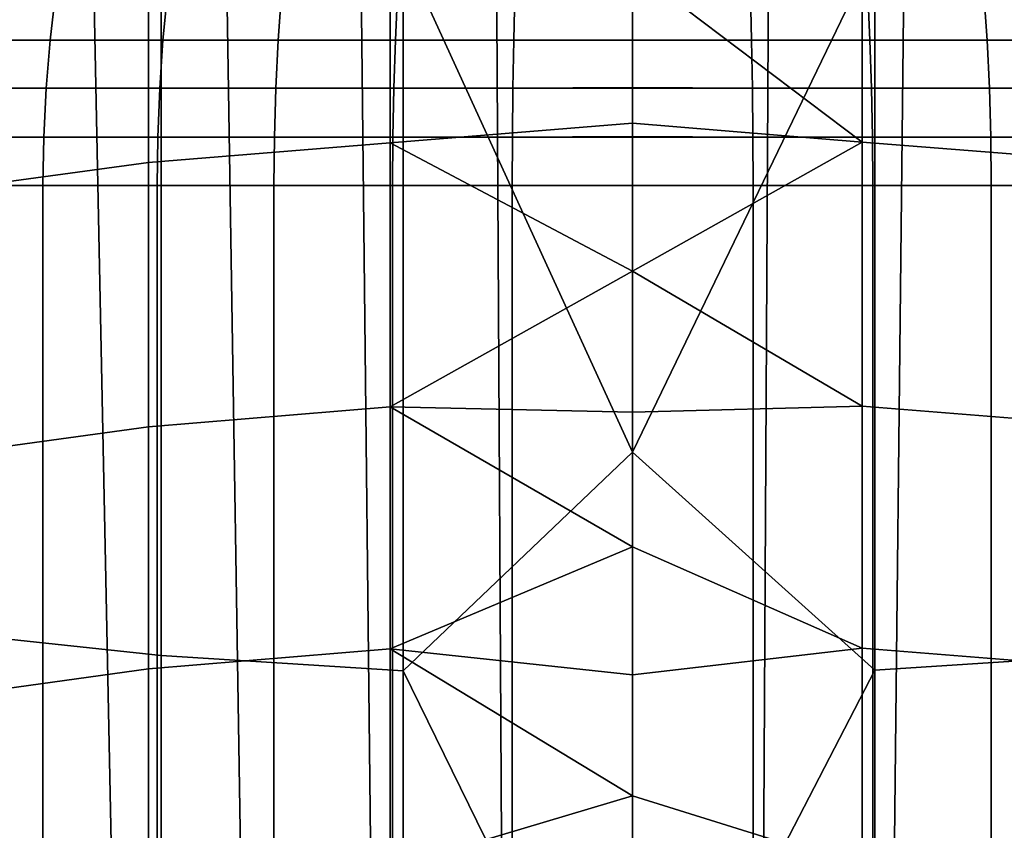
# Model space of a CAD drawing. Header units: metres. Extents: x -28 to 70, y -212 to 28.
# Tile 33 of 239: x -1.73 to 1.05, y -185.31 to -183.03. Entities that reach past the tile are written whole.
import ezdxf

# ---------------------------------------------------------------- set-up
doc = ezdxf.new("R2010")
doc.units = ezdxf.units.M
doc.layers.add('solid_10_261_102_XXX', color=7, linetype='CONTINUOUS')

msp = doc.modelspace()

# ---------------------------------------------------------------- linework, layer by layer
at = {"layer": 'solid_10_261_102_XXX'}
for points in [[(-1.935369, -180.854065, 296.873535), (-1.761476, -188.12999, 296.930908), (-1.41267, -188.083435, 297.028381), (-1.558774, -180.854065, 296.990356)], [(-1.935364, -180.854065, 285.726471), (-1.55877, -180.854065, 285.60965), (-1.412605, -188.083435, 285.571594), (-1.761413, -188.129974, 285.669067)], [(-1.558774, -180.854065, 296.990356), (-1.41267, -188.083435, 297.028381), (-1.061347, -188.047028, 297.10376), (-1.175214, -180.854065, 297.081757)], [(-1.55877, -180.854065, 285.60965), (-1.175211, -180.854065, 285.518219), (-1.061297, -188.047028, 285.496246), (-1.412605, -188.083435, 285.571594)], [(-1.175214, -180.854065, 297.081757), (-1.061347, -188.047028, 297.10376), (-0.708571, -188.020935, 297.157288), (-0.786403, -180.854065, 297.147369)], [(-1.175211, -180.854065, 285.518219), (-0.786401, -180.854065, 285.452637), (-0.708537, -188.020935, 285.442688), (-1.061297, -188.047028, 285.496246)], [(-0.786403, -180.854065, 297.147369), (-0.708571, -188.020935, 297.157288), (-0.354454, -188.005234, 297.189331), (-0.394079, -180.854065, 297.186829)], [(-0.786401, -180.854065, 285.452637), (-0.394079, -180.854065, 285.413177), (-0.354444, -188.005234, 285.410645), (-0.708537, -188.020935, 285.442688)], [(0, -180.854065, 297.200012), (-0.394079, -180.854065, 297.186829), (-0.354454, -188.005234, 297.189331), (0, -188, 297.200012)], [(-0.394079, -180.854065, 285.413177), (0, -180.854065, 285.399994), (0, -188, 285.399994), (-0.354444, -188.005234, 285.410645)], [(0.394079, -180.854065, 297.186829), (0, -180.854065, 297.200012), (0, -188, 297.200012), (0.354447, -188.005234, 297.189331)], [(0, -180.854065, 285.399994), (0.394079, -180.854065, 285.413177), (0.354455, -188.005234, 285.410645), (0, -188, 285.399994)], [(0.786401, -180.854065, 297.147369), (0.394079, -180.854065, 297.186829), (0.354447, -188.005234, 297.189331), (0.708543, -188.020935, 297.157288)], [(0.786403, -180.854065, 285.452637), (0.708573, -188.020935, 285.442719), (0.354455, -188.005234, 285.410645), (0.394079, -180.854065, 285.413177)], [(1.175211, -180.854065, 297.081757), (0.786401, -180.854065, 297.147369), (0.708543, -188.020935, 297.157288), (1.061306, -188.047028, 297.10376)], [(1.175214, -180.854065, 285.518219), (1.06135, -188.047028, 285.496246), (0.708573, -188.020935, 285.442719), (0.786403, -180.854065, 285.452637)], [(0.682211, -182.838715, 389.574066), (0, -182.257965, 390.237), (-0.64609, -182.84021, 389.575439), (0, -184.250305, 388.020355)], [(-0.682211, -182.573868, 344.92337), (-0.682211, -183.379532, 342.656464), (-1.362875, -183.434891, 342.675293), (-1.362875, -182.628693, 344.943726)], [(0, -182.889084, 344.001892), (0, -183.324127, 342.758606), (-0.682211, -183.379532, 342.656464), (-0.682211, -182.573868, 344.92337)], [(0.64609, -182.571976, 344.922668), (0.64609, -183.377625, 342.655823), (0, -182.889084, 344.001892)], [(1.326928, -182.624878, 344.942291), (1.326928, -183.431046, 342.673981), (0.64609, -183.377625, 342.655823), (0.64609, -182.571976, 344.922668)], [(-1.362875, -182.628693, 344.943726), (-1.362875, -183.434891, 342.675293), (-2.039085, -183.526993, 342.706635), (-2.039085, -182.71991, 344.977539)], [(-2.00343, -182.727966, 389.47345), (-2.00343, -184.750443, 387.185699), (-1.326928, -184.822647, 387.247803), (-1.326928, -182.798447, 389.537476)], [(-1.326928, -182.798447, 389.537476), (-1.326928, -184.822647, 387.247803), (-0.64609, -184.865433, 387.284576), (-0.64609, -182.84021, 389.575439)], [(0.682211, -182.838715, 389.574066), (0.682211, -184.863907, 387.283264), (1.362875, -184.819565, 387.245148), (1.362875, -182.795425, 389.53476)], [(-0.64609, -182.84021, 389.575439), (-0.64609, -184.865433, 387.284576), (0, -184.250305, 388.020355)], [(0.682211, -182.838715, 389.574066), (0, -184.250305, 388.020355), (0.682211, -184.863907, 387.283264)], [(0.64609, -183.377625, 342.655823), (0, -183.324127, 342.758606), (0, -182.889084, 344.001892)], [(-1.931392, -182.959686, 295.529175), (-1.624767, -182.959686, 295.656158), (-1.640116, -183.091232, 295.697327), (-1.949638, -183.091232, 295.569122)], [(-1.624767, -182.959686, 286.943817), (-1.931392, -182.959686, 287.070831), (-1.949638, -183.091232, 287.030884), (-1.640116, -183.091232, 286.902679)], [(-1.624767, -182.959686, 295.656158), (-1.309862, -182.959686, 295.760986), (-1.322236, -183.091232, 295.803131), (-1.640116, -183.091232, 295.697327)], [(-1.309862, -182.959686, 286.83902), (-1.624767, -182.959686, 286.943817), (-1.640116, -183.091232, 286.902679), (-1.322236, -183.091232, 286.796875)], [(-1.309862, -182.959686, 295.760986), (-0.988282, -182.959686, 295.843048), (-0.997618, -183.091232, 295.885986), (-1.322236, -183.091232, 295.803131)], [(-0.988282, -182.959686, 286.756958), (-1.309862, -182.959686, 286.83902), (-1.322236, -183.091232, 286.796875), (-0.997618, -183.091232, 286.71402)], [(-0.988282, -182.959686, 295.843048), (-0.661666, -182.959686, 295.901978), (-0.667916, -183.091232, 295.945465), (-0.997618, -183.091232, 295.885986)], [(-0.661666, -182.959686, 286.698029), (-0.988282, -182.959686, 286.756958), (-0.997618, -183.091232, 286.71402), (-0.667916, -183.091232, 286.654541)], [(-0.661666, -182.959686, 295.901978), (-0.331678, -182.959686, 295.937469), (-0.334811, -183.091232, 295.981262), (-0.667916, -183.091232, 295.945465)], [(-0.331678, -182.959686, 286.662537), (-0.661666, -182.959686, 286.698029), (-0.667916, -183.091232, 286.654541), (-0.334811, -183.091232, 286.618713)], [(-0.331678, -182.959686, 295.937469), (0, -182.95813, 295.9487), (0, -183.089508, 295.992737), (-0.334811, -183.091232, 295.981262)], [(0, -182.959686, 286.650696), (-0.331678, -182.959686, 286.662537), (-0.334811, -183.091232, 286.618713), (0, -183.091232, 286.606781)], [(0, -182.95813, 295.9487), (0.331678, -182.959686, 295.937469), (0.334811, -183.091232, 295.981262), (0, -183.089508, 295.992737)], [(0.331678, -182.959686, 286.662537), (0, -182.959686, 286.650696), (0, -183.091232, 286.606781), (0.334811, -183.091232, 286.618713)], [(0.661666, -182.959686, 286.698029), (0.331678, -182.959686, 286.662537), (0.334811, -183.091232, 286.618713), (0.667916, -183.091232, 286.654541)], [(0.331678, -182.959686, 295.937469), (0.661666, -182.959686, 295.901978), (0.667916, -183.091232, 295.945465), (0.334811, -183.091232, 295.981262)], [(0.988282, -182.959686, 286.756958), (0.661666, -182.959686, 286.698029), (0.667916, -183.091232, 286.654541), (0.997618, -183.091232, 286.71402)], [(0.661666, -182.959686, 295.901978), (0.988282, -182.959686, 295.843048), (0.997618, -183.091232, 295.885986), (0.667916, -183.091232, 295.945465)], [(1.309862, -182.959686, 286.83902), (0.988282, -182.959686, 286.756958), (0.997618, -183.091232, 286.71402), (1.322236, -183.091232, 286.796875)], [(0.988282, -182.959686, 295.843048), (1.309862, -182.959686, 295.760986), (1.322236, -183.091232, 295.803131), (0.997618, -183.091232, 295.885986)], [(-1.949638, -183.091232, 295.569122), (-1.640116, -183.091232, 295.697327), (-1.651154, -183.226288, 295.726929), (-1.962759, -183.226288, 295.597839)], [(-1.640116, -183.091232, 286.902679), (-1.949638, -183.091232, 287.030884), (-1.962759, -183.226288, 287.002167), (-1.651154, -183.226288, 286.873077)], [(-1.640116, -183.091232, 295.697327), (-1.322236, -183.091232, 295.803131), (-1.331134, -183.226288, 295.833435), (-1.651154, -183.226288, 295.726929)], [(-1.322236, -183.091232, 286.796875), (-1.640116, -183.091232, 286.902679), (-1.651154, -183.226288, 286.873077), (-1.331134, -183.226288, 286.766571)], [(-1.322236, -183.091232, 295.803131), (-0.997618, -183.091232, 295.885986), (-1.004332, -183.226288, 295.91684), (-1.331134, -183.226288, 295.833435)], [(-0.997618, -183.091232, 286.71402), (-1.322236, -183.091232, 286.796875), (-1.331134, -183.226288, 286.766571), (-1.004332, -183.226288, 286.683167)], [(-0.997618, -183.091232, 295.885986), (-0.667916, -183.091232, 295.945465), (-0.672411, -183.226288, 295.976715), (-1.004332, -183.226288, 295.91684)], [(-0.667916, -183.091232, 286.654541), (-0.997618, -183.091232, 286.71402), (-1.004332, -183.226288, 286.683167), (-0.672411, -183.226288, 286.623291)], [(-0.667916, -183.091232, 295.945465), (-0.334811, -183.091232, 295.981262), (-0.337064, -183.226288, 296.012787), (-0.672411, -183.226288, 295.976715)], [(-0.334811, -183.091232, 286.618713), (-0.667916, -183.091232, 286.654541), (-0.672411, -183.226288, 286.623291), (-0.337064, -183.226288, 286.587219)], [(-0.334811, -183.091232, 295.981262), (0, -183.089508, 295.992737), (0, -183.22438, 296.024445), (-0.337064, -183.226288, 296.012787)], [(0, -183.091232, 286.606781), (-0.334811, -183.091232, 286.618713), (-0.337064, -183.226288, 286.587219), (0, -183.226288, 286.575195)], [(0, -183.089508, 295.992737), (0.334811, -183.091232, 295.981262), (0.337064, -183.226288, 296.012787), (0, -183.22438, 296.024445)], [(0.334811, -183.091232, 286.618713), (0, -183.091232, 286.606781), (0, -183.226288, 286.575195), (0.337064, -183.226288, 286.587219)], [(0.667916, -183.091232, 286.654541), (0.334811, -183.091232, 286.618713), (0.337064, -183.226288, 286.587219), (0.672411, -183.226288, 286.623291)], [(0.334811, -183.091232, 295.981262), (0.667916, -183.091232, 295.945465), (0.672411, -183.226288, 295.976715), (0.337064, -183.226288, 296.012787)], [(0.997618, -183.091232, 286.71402), (0.667916, -183.091232, 286.654541), (0.672411, -183.226288, 286.623291), (1.004332, -183.226288, 286.683167)], [(0.667916, -183.091232, 295.945465), (0.997618, -183.091232, 295.885986), (1.004332, -183.226288, 295.91684), (0.672411, -183.226288, 295.976715)], [(1.322236, -183.091232, 286.796875), (0.997618, -183.091232, 286.71402), (1.004332, -183.226288, 286.683167), (1.331134, -183.226288, 286.766571)], [(0.997618, -183.091232, 295.885986), (1.322236, -183.091232, 295.803131), (1.331134, -183.226288, 295.833435), (1.004332, -183.226288, 295.91684)], [(-1.962759, -183.226288, 295.597839), (-1.651154, -183.226288, 295.726929), (-1.657785, -183.363663, 295.74469), (-1.970642, -183.363663, 295.615112)], [(-1.651154, -183.226288, 286.873077), (-1.962759, -183.226288, 287.002167), (-1.970642, -183.363663, 286.984894), (-1.657785, -183.363663, 286.855316)], [(-1.651154, -183.226288, 295.726929), (-1.331134, -183.226288, 295.833435), (-1.33648, -183.363663, 295.851624), (-1.657785, -183.363663, 295.74469)], [(-1.331134, -183.226288, 286.766571), (-1.651154, -183.226288, 286.873077), (-1.657785, -183.363663, 286.855316), (-1.33648, -183.363663, 286.748352)], [(-1.331134, -183.226288, 295.833435), (-1.004332, -183.226288, 295.91684), (-1.008365, -183.363663, 295.935394), (-1.33648, -183.363663, 295.851624)], [(-1.004332, -183.226288, 286.683167), (-1.331134, -183.226288, 286.766571), (-1.33648, -183.363663, 286.748352), (-1.008365, -183.363663, 286.664612)], [(-1.004332, -183.226288, 295.91684), (-0.672411, -183.226288, 295.976715), (-0.675112, -183.363663, 295.995514), (-1.008365, -183.363663, 295.935394)], [(-0.672411, -183.226288, 286.623291), (-1.004332, -183.226288, 286.683167), (-1.008365, -183.363663, 286.664612), (-0.675112, -183.363663, 286.604492)], [(-0.672411, -183.226288, 295.976715), (-0.337064, -183.226288, 296.012787), (-0.338418, -183.363663, 296.031708), (-0.675112, -183.363663, 295.995514)], [(-0.337064, -183.226288, 286.587219), (-0.672411, -183.226288, 286.623291), (-0.675112, -183.363663, 286.604492), (-0.338418, -183.363663, 286.568298)], [(-0.337064, -183.226288, 296.012787), (0, -183.22438, 296.024445), (0, -183.361603, 296.04361), (-0.338418, -183.363663, 296.031708)], [(0, -183.226288, 286.575195), (-0.337064, -183.226288, 286.587219), (-0.338418, -183.363663, 286.568298), (0, -183.363663, 286.556213)], [(0, -183.22438, 296.024445), (0.337064, -183.226288, 296.012787), (0.338418, -183.363663, 296.031708), (0, -183.361603, 296.04361)], [(0.337064, -183.226288, 286.587219), (0, -183.226288, 286.575195), (0, -183.363663, 286.556213), (0.338418, -183.363663, 286.568298)], [(0.672411, -183.226288, 286.623291), (0.337064, -183.226288, 286.587219), (0.338418, -183.363663, 286.568298), (0.675112, -183.363663, 286.604492)], [(0.337064, -183.226288, 296.012787), (0.672411, -183.226288, 295.976715), (0.675112, -183.363663, 295.995514), (0.338418, -183.363663, 296.031708)], [(1.004332, -183.226288, 286.683167), (0.672411, -183.226288, 286.623291), (0.675112, -183.363663, 286.604492), (1.008365, -183.363663, 286.664612)], [(0.672411, -183.226288, 295.976715), (1.004332, -183.226288, 295.91684), (1.008365, -183.363663, 295.935394), (0.675112, -183.363663, 295.995514)], [(1.331134, -183.226288, 286.766571), (1.004332, -183.226288, 286.683167), (1.008365, -183.363663, 286.664612), (1.33648, -183.363663, 286.748352)], [(1.004332, -183.226288, 295.91684), (1.331134, -183.226288, 295.833435), (1.33648, -183.363663, 295.851624), (1.008365, -183.363663, 295.935394)], [(0, -183.324127, 342.758606), (0, -183.740524, 341.508942), (-0.682211, -183.379532, 342.656464)], [(0.64609, -183.377625, 342.655823), (0, -183.740524, 341.508942), (0, -183.324127, 342.758606)], [(-1.970642, -183.363663, 295.615112), (-1.657785, -183.363663, 295.74469), (-1.659955, -183.5, 295.750519), (-1.973221, -183.5, 295.620758)], [(-1.657785, -183.363663, 286.855316), (-1.970642, -183.363663, 286.984894), (-1.973221, -183.5, 286.979248), (-1.659955, -183.5, 286.849487)], [(-1.657785, -183.363663, 295.74469), (-1.33648, -183.363663, 295.851624), (-1.33823, -183.5, 295.857605), (-1.659955, -183.5, 295.750519)], [(-1.33648, -183.363663, 286.748352), (-1.657785, -183.363663, 286.855316), (-1.659955, -183.5, 286.849487), (-1.33823, -183.5, 286.742401)], [(-0.682211, -183.379532, 342.656464), (-0.682211, -184.122971, 340.368378), (-1.362875, -184.178833, 340.385712), (-1.362875, -183.434891, 342.675293)], [(-1.33648, -183.363663, 295.851624), (-1.008365, -183.363663, 295.935394), (-1.009685, -183.5, 295.941437), (-1.33823, -183.5, 295.857605)], [(-1.008365, -183.363663, 286.664612), (-1.33648, -183.363663, 286.748352), (-1.33823, -183.5, 286.742401), (-1.009685, -183.5, 286.658539)], [(-1.008365, -183.363663, 295.935394), (-0.675112, -183.363663, 295.995514), (-0.675995, -183.5, 296.001648), (-1.009685, -183.5, 295.941437)], [(-0.675112, -183.363663, 286.604492), (-1.008365, -183.363663, 286.664612), (-1.009685, -183.5, 286.658539), (-0.675995, -183.5, 286.598358)], [(0, -183.740524, 341.508942), (-0.682211, -184.122971, 340.368378), (-0.682211, -183.379532, 342.656464)], [(-0.675112, -183.363663, 295.995514), (-0.338418, -183.363663, 296.031708), (-0.338861, -183.5, 296.037903), (-0.675995, -183.5, 296.001648)], [(-0.338418, -183.363663, 286.568298), (-0.675112, -183.363663, 286.604492), (-0.675995, -183.5, 286.598358), (-0.338861, -183.5, 286.562103)], [(-0.338418, -183.363663, 296.031708), (0, -183.361603, 296.04361), (0, -183.5, 296.049988), (-0.338861, -183.5, 296.037903)], [(0, -183.363663, 286.556213), (-0.338418, -183.363663, 286.568298), (-0.338861, -183.5, 286.562103), (0, -183.5, 286.549988)], [(0, -183.361603, 296.04361), (0.338418, -183.363663, 296.031708), (0.338861, -183.5, 296.037903), (0, -183.5, 296.049988)], [(0.338418, -183.363663, 286.568298), (0, -183.363663, 286.556213), (0, -183.5, 286.549988), (0.338861, -183.5, 286.562103)], [(0.64609, -183.377625, 342.655823), (0.64609, -184.121048, 340.367798), (0, -183.740524, 341.508942)], [(0.675112, -183.363663, 286.604492), (0.338418, -183.363663, 286.568298), (0.338861, -183.5, 286.562103), (0.675995, -183.5, 286.598358)], [(0.338418, -183.363663, 296.031708), (0.675112, -183.363663, 295.995514), (0.675995, -183.5, 296.001648), (0.338861, -183.5, 296.037903)], [(1.326928, -183.431046, 342.673981), (1.326928, -184.174942, 340.384491), (0.64609, -184.121048, 340.367798), (0.64609, -183.377625, 342.655823)], [(1.008365, -183.363663, 286.664612), (0.675112, -183.363663, 286.604492), (0.675995, -183.5, 286.598358), (1.009685, -183.5, 286.658539)], [(0.675112, -183.363663, 295.995514), (1.008365, -183.363663, 295.935394), (1.009685, -183.5, 295.941437), (0.675995, -183.5, 296.001648)], [(1.33648, -183.363663, 286.748352), (1.008365, -183.363663, 286.664612), (1.009685, -183.5, 286.658539), (1.33823, -183.5, 286.742401)], [(1.008365, -183.363663, 295.935394), (1.33648, -183.363663, 295.851624), (1.33823, -183.5, 295.857605), (1.009685, -183.5, 295.941437)], [(-1.362875, -183.434891, 342.675293), (-1.362875, -184.178833, 340.385712), (-2.039085, -184.271759, 340.41449), (-2.039085, -183.526993, 342.706635)], [(-1.659953, -187.526794, 295.750519), (-1.97323, -187.526794, 295.620758), (-1.973221, -183.5, 295.620758), (-1.659955, -183.5, 295.750519)], [(-1.97323, -187.526794, 286.979248), (-1.659953, -187.526794, 286.849487), (-1.659955, -183.5, 286.849487), (-1.973221, -183.5, 286.979248)], [(-1.338241, -187.526794, 295.857574), (-1.659953, -187.526794, 295.750519), (-1.659955, -183.5, 295.750519), (-1.33823, -183.5, 295.857605)], [(-1.659953, -187.526794, 286.849487), (-1.338241, -187.526794, 286.742401), (-1.33823, -183.5, 286.742401), (-1.659955, -183.5, 286.849487)], [(-1.009681, -187.526794, 295.941437), (-1.338241, -187.526794, 295.857574), (-1.33823, -183.5, 295.857605), (-1.009685, -183.5, 295.941437)], [(-1.338241, -187.526794, 286.742401), (-1.009681, -187.526794, 286.658539), (-1.009685, -183.5, 286.658539), (-1.33823, -183.5, 286.742401)], [(-0.676004, -187.526794, 296.001648), (-1.009681, -187.526794, 295.941437), (-1.009685, -183.5, 295.941437), (-0.675995, -183.5, 296.001648)], [(-1.009681, -187.526794, 286.658539), (-0.676004, -187.526794, 286.598358), (-0.675995, -183.5, 286.598358), (-1.009685, -183.5, 286.658539)], [(-0.338859, -187.526794, 296.037903), (-0.676004, -187.526794, 296.001648), (-0.675995, -183.5, 296.001648), (-0.338861, -183.5, 296.037903)], [(-0.676004, -187.526794, 286.598358), (-0.338859, -187.526794, 286.562103), (-0.338861, -183.5, 286.562103), (-0.675995, -183.5, 286.598358)], [(-0.338859, -187.526794, 286.562103), (0, -187.526794, 286.549988), (0, -183.5, 286.549988), (-0.338861, -183.5, 286.562103)], [(-0.338861, -183.5, 296.037903), (0, -183.5, 296.049988), (0, -187.526794, 296.049988), (-0.338859, -187.526794, 296.037903)], [(0, -187.526794, 286.549988), (0.338859, -187.526794, 286.562103), (0.338861, -183.5, 286.562103), (0, -183.5, 286.549988)], [(0.338859, -187.526794, 296.037903), (0, -187.526794, 296.049988), (0, -183.5, 296.049988), (0.338861, -183.5, 296.037903)], [(0.338859, -187.526794, 286.562103), (0.676004, -187.526794, 286.598358), (0.675995, -183.5, 286.598358), (0.338861, -183.5, 286.562103)], [(0.676004, -187.526794, 296.001648), (0.338859, -187.526794, 296.037903), (0.338861, -183.5, 296.037903), (0.675995, -183.5, 296.001648)], [(0.676004, -187.526794, 286.598358), (1.009681, -187.526794, 286.658539), (1.009685, -183.5, 286.658539), (0.675995, -183.5, 286.598358)], [(1.009681, -187.526794, 295.941437), (0.676004, -187.526794, 296.001648), (0.675995, -183.5, 296.001648), (1.009685, -183.5, 295.941437)], [(1.009681, -187.526794, 286.658539), (1.338241, -187.526794, 286.742401), (1.33823, -183.5, 286.742401), (1.009685, -183.5, 286.658539)], [(1.338241, -187.526794, 295.857574), (1.009681, -187.526794, 295.941437), (1.009685, -183.5, 295.941437), (1.33823, -183.5, 295.857605)], [(0, -183.740524, 341.508942), (0, -184.138184, 340.253204), (-0.682211, -184.122971, 340.368378)], [(0.64609, -184.121048, 340.367798), (0, -184.138184, 340.253204), (0, -183.740524, 341.508942)], [(-0.682211, -184.122971, 340.368378), (-0.682211, -184.803635, 338.060852), (-1.362875, -184.85994, 338.07663), (-1.362875, -184.178833, 340.385712)], [(0, -184.517014, 338.991638), (-0.682211, -184.803635, 338.060852), (-0.682211, -184.122971, 340.368378)], [(0, -184.138184, 340.253204), (0, -184.517014, 338.991638), (-0.682211, -184.122971, 340.368378)], [(0.64609, -184.121048, 340.367798), (0.64609, -184.801697, 338.060333), (0, -184.517014, 338.991638), (0, -184.138184, 340.253204)], [(1.326928, -184.174942, 340.384491), (1.326928, -184.856033, 338.075531), (0.64609, -184.801697, 338.060333), (0.64609, -184.121048, 340.367798)], [(-1.362875, -184.178833, 340.385712), (-1.362875, -184.85994, 338.07663), (-2.039085, -184.953629, 338.102875), (-2.039085, -184.271759, 340.41449)], [(0.682211, -184.863907, 387.283264), (0, -184.250305, 388.020355), (-0.64609, -184.865433, 387.284576), (0, -186.182907, 385.751434)], [(0.64609, -184.801697, 338.060333), (0, -184.876923, 337.724548), (-0.682211, -184.803635, 338.060852), (0, -184.517014, 338.991638)], [(-2.00343, -184.750443, 387.185699), (-2.00343, -186.709686, 384.843567), (-1.326928, -186.783554, 384.903656), (-1.326928, -184.822647, 387.247803)], [(-0.682211, -184.803635, 338.060852), (-0.682211, -185.421021, 335.735596), (-1.362875, -185.477737, 335.749847), (-1.362875, -184.85994, 338.07663)], [(-1.326928, -184.822647, 387.247803), (-1.326928, -186.783554, 384.903656), (-0.64609, -186.827316, 384.93927), (-0.64609, -184.865433, 387.284576)], [(0, -185.21785, 336.452209), (-0.682211, -185.421021, 335.735596), (-0.682211, -184.803635, 338.060852)], [(0, -184.876923, 337.724548), (0, -185.21785, 336.452209), (-0.682211, -184.803635, 338.060852)], [(0.64609, -184.801697, 338.060333), (0.64609, -185.419067, 335.735107), (0, -185.21785, 336.452209), (0, -184.876923, 337.724548)], [(1.326928, -184.856033, 338.075531), (1.326928, -185.473785, 335.74884), (0.64609, -185.419067, 335.735107), (0.64609, -184.801697, 338.060333)], [(0.682211, -184.863907, 387.283264), (0.682211, -186.82576, 384.937988), (1.362875, -186.780396, 384.901093), (1.362875, -184.819565, 387.245148)], [(-1.362875, -184.85994, 338.07663), (-1.362875, -185.477737, 335.749847), (-2.039085, -185.572098, 335.773529), (-2.039085, -184.953629, 338.102875)], [(-0.64609, -184.865433, 387.284576), (-0.64609, -186.827316, 384.93927), (0, -186.182907, 385.751434)], [(0.682211, -184.863907, 387.283264), (0, -186.182907, 385.751434), (0.682211, -186.82576, 384.937988)], [(0.64609, -185.419067, 335.735107), (0, -185.539703, 335.174927), (-0.682211, -185.421021, 335.735596), (0, -185.21785, 336.452209)]]:
    msp.add_3dface(points, dxfattribs=at)

doc.saveas('drawing.dxf')
